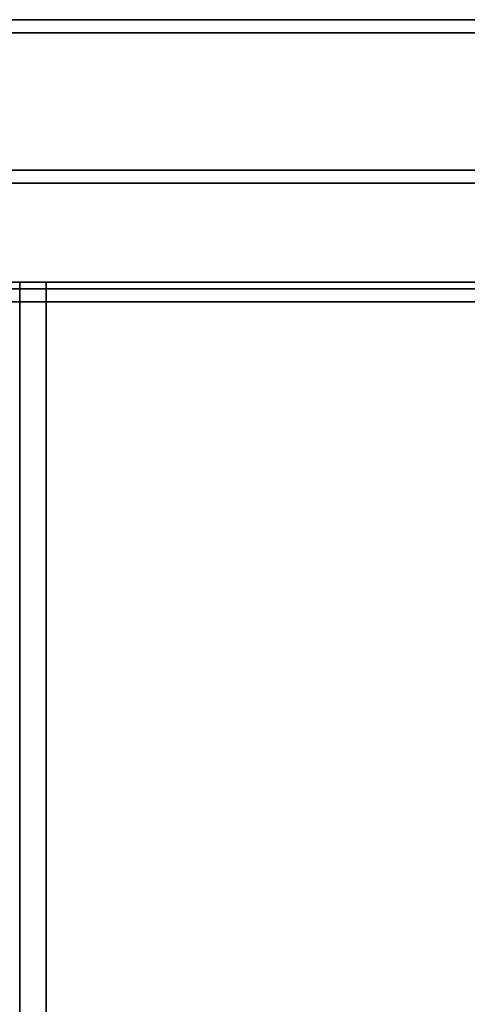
# Model space of a CAD drawing. Header units: millimetres. Extents: x -298 to 298, y -513 to 85.
# Tile 4 of 47: x -164 to -160.59, y -493.25 to -485.75. Entities that reach past the tile are written whole.
import ezdxf

# ---------------------------------------------------------------- set-up
doc = ezdxf.new("R2010")
doc.units = ezdxf.units.MM
doc.layers.add('1', color=7, linetype='Continuous', true_color=0xffffff)

msp = doc.modelspace()

# ---------------------------------------------------------------- linework, layer by layer
at = {"layer": '1', "color": 150, "linetype": 'Continuous', "lineweight": 35}
for p, q in [((296.5, -485.7538, 237.9999), (-296.5, -485.7538, 237.9999)), ((-296.5, -485.754, -241.0001), (296.5, -485.754, -241.0001)), ((-296.5, -485.8538, 237.9999), (296.5, -485.8538, 237.9999)), ((296.5, -485.854, -241.0001), (-296.5, -485.854, -241.0001)), ((-296.5, -486.9, 247.95), (296.5, -486.9, 247.95)), ((296.5, -486.9, 344.55), (-296.5, -486.9, 344.55)), ((296.5, -487.8038, 236.0499), (-296.5, -487.8038, 236.0499)), ((-296.5, -487.804, -239.0501), (296.5, -487.804, -239.0501))]:
    msp.add_line(p, q, dxfattribs=at)
at = {"layer": '1', "color": 254, "linetype": 'Continuous', "lineweight": 35}
for p, q in [((296.5, -486.9, 344.55), (-296.5, -486.9, 344.55)), ((-296.5, -486.9, 247.95), (296.5, -486.9, 247.95)), ((296.5, -487, 344.55), (-296.5, -487, 344.55)), ((-296.5, -487, 247.95), (296.5, -487, 247.95)), ((-296.5, -487.8038, 236.0499), (296.5011, -487.8038, 236.0499)), ((296.5011, -487.804, -239.0501), (-296.5, -487.804, -239.0501)), ((-296.5, -487.9038, 236.0499), (296.5011, -487.9038, 236.0499)), ((296.5011, -487.904, -239.0501), (-296.5, -487.904, -239.0501))]:
    msp.add_line(p, q, dxfattribs=at)
at = {"layer": '1', "color": 252, "linetype": 'Continuous', "lineweight": 35}
for p, q in [((-271.9987, -487.7538, 193.6206), (272.0013, -487.7538, 193.4793)), ((-164.0008, -487.7538, 185.5925), (-164.0008, -500.7538, 185.5925)), ((-164.0008, -487.7538, 185.5925), (-163.9994, -487.7538, 190.8925)), ((-163.9994, -487.7538, 190.8925), (-163.9994, -500.7538, 190.8925)), ((-163.7994, -500.7538, 191.0925), (-163.7994, -487.7538, 191.0925)), ((163.8006, -487.7538, 191.0074), (-163.7994, -487.7538, 191.0925))]:
    msp.add_line(p, q, dxfattribs=at)
at = {"layer": '1', "color": 252, "linetype": 'Continuous', "lineweight": 35, "extrusion": (-1.96238e-17, -1, 5.13279e-07)}
msp.add_arc((-163.7994, 190.8922, 487.7539), 0.2, 89.98512, 179.98512, dxfattribs=at)

doc.saveas('drawing.dxf')
